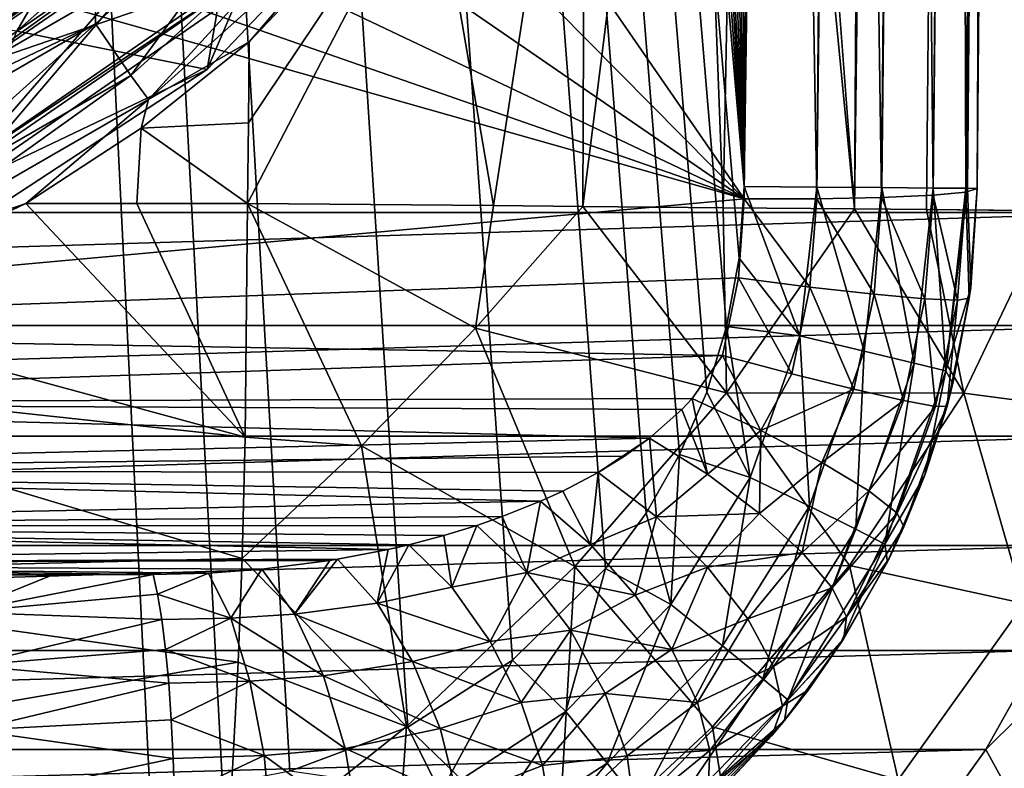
# Model space of a CAD drawing. Header units: metres. Extents: x -90 to 90, y -173 to 74.
# Tile 20 of 256: x 6.12 to 14.35, y -167.72 to -161.47. Entities that reach past the tile are written whole.
import ezdxf

# ---------------------------------------------------------------- set-up
doc = ezdxf.new("R2010")
doc.units = ezdxf.units.M
doc.layers.add('solid_509418', color=7, linetype='CONTINUOUS')
doc.layers.add('solid_509418_01', color=7, linetype='CONTINUOUS')

msp = doc.modelspace()

# ---------------------------------------------------------------- linework, layer by layer
at = {"layer": 'solid_509418'}
for points in [[(13.523117, -16.790075, -39.150002), (9.89099, -18.58441, -39.150002), (-15.525159, -163.074173, -39.150002)], [(9.89099, -18.58441, -39.150002), (6.028381, -19.804836, -39.150002), (-15.525159, -163.074173, -39.150002)], [(11.743713, -164.627701, -48.663506), (11.997206, -164.268219, -48.642517), (0, -164.668503, -49.028244)], [(11.656816, -164.721634, -48.680679), (11.743713, -164.627701, -48.663506), (0, -164.668503, -49.028244)], [(11.387298, -164.958878, -48.747303), (0, -164.668503, -49.028244), (0, -165.229111, -49.268787)], [(11.387298, -164.958878, -48.747303), (11.656816, -164.721634, -48.680679), (0, -164.668503, -49.028244)], [(11.178387, -165.11087, -48.808716), (11.387298, -164.958878, -48.747303), (0, -165.229111, -49.268787)], [(10.958302, -165.245743, -48.877171), (11.178387, -165.11087, -48.808716), (0, -165.229111, -49.268787)], [(10.476012, -165.487, -49.037781), (0, -165.229111, -49.268787), (0, -165.691055, -49.667206)], [(10.662809, -165.402008, -48.974922), (10.958302, -165.245743, -48.877171), (0, -165.229111, -49.268787)], [(10.476012, -165.487, -49.037781), (10.662809, -165.402008, -48.974922), (0, -165.229111, -49.268787)], [(10.157106, -165.61467, -49.14727), (10.476012, -165.487, -49.037781), (0, -165.691055, -49.667206)], [(9.943775, -165.688644, -49.220547), (10.157106, -165.61467, -49.14727), (0, -165.691055, -49.667206)], [(9.669681, -165.772446, -49.31419), (9.943775, -165.688644, -49.220547), (0, -165.691055, -49.667206)], [(9.203786, -165.88916, -49.468876), (0, -165.691055, -49.667206), (0, -166.009995, -50.183136)], [(9.377552, -165.849182, -49.412128), (9.669681, -165.772446, -49.31419), (0, -165.691055, -49.667206)], [(9.203786, -165.88916, -49.468876), (9.377552, -165.849182, -49.412128), (0, -165.691055, -49.667206)], [(8.781843, -165.970474, -49.600258), (9.203786, -165.88916, -49.468876), (0, -166.009995, -50.183136)], [(8.716918, -165.981003, -49.619259), (8.781843, -165.970474, -49.600258), (0, -166.009995, -50.183136)], [(8.147047, -166.053879, -49.769878), (8.716918, -165.981003, -49.619259), (0, -166.009995, -50.183136)], [(7.70207, -166.085983, -49.856724), (8.147047, -166.053879, -49.769878), (0, -166.009995, -50.183136)], [(7.239992, -166.09787, -49.909534), (7.70207, -166.085983, -49.856724), (0, -166.009995, -50.183136)], [(6.40132, -166.101227, -49.970261), (7.239992, -166.09787, -49.909534), (0, -166.009995, -50.183136)]]:
    msp.add_3dface(points, dxfattribs=at)
at = {"layer": 'solid_509418_01'}
for points in [[(12.208482, -151.31842, -57.399223), (14.07989, 5.885985, -56.930222), (13.100452, -163.044846, -56.739647)], [(14.07989, 5.885985, -56.930222), (15.262654, 5.874669, -55.998158), (13.100452, -163.044846, -56.739647)], [(15.262654, 5.874669, -55.998158), (13.702352, -163.051712, -56.240799), (13.100452, -163.044846, -56.739647)], [(15.262654, 5.874669, -55.998158), (15.310402, 5.874205, -55.954029), (13.702352, -163.051712, -56.240799)], [(15.310402, 5.874205, -55.954029), (14.743927, -163.060379, -55.154385), (13.702352, -163.051712, -56.240799)], [(-15.525159, -163.074173, -39.150002), (15.525159, -163.074173, -39.150002), (16.821955, -14.476129, -39.150002)], [(13.523117, -16.790075, -39.150002), (-15.525159, -163.074173, -39.150002), (16.821955, -14.476129, -39.150002)], [(12.179281, -162.857254, -41.903378), (11.77647, -18.469843, -41.859863), (13.4471, -17.579845, -41.903408)], [(14.052455, -17.585129, -42.013969), (12.179281, -162.857254, -41.903378), (13.4471, -17.579845, -41.903408)], [(12.784614, -162.862534, -42.013931), (12.179281, -162.857254, -41.903378), (14.052455, -17.585129, -42.013969)], [(12.784614, -162.862534, -42.013931), (14.052455, -17.585129, -42.013969), (14.59554, -17.589869, -42.303356)], [(13.327695, -162.867264, -42.303303), (12.784614, -162.862534, -42.013931), (14.59554, -17.589869, -42.303356)], [(13.327695, -162.867264, -42.303303), (14.59554, -17.589869, -42.303356), (15.024939, -17.593616, -42.74416)], [(13.757103, -162.871017, -42.744102), (13.327695, -162.867264, -42.303303), (15.024939, -17.593616, -42.74416)], [(13.757103, -162.871017, -42.744102), (15.024939, -17.593616, -42.74416), (15.299994, -17.596016, -43.294659)], [(14.032171, -162.873413, -43.294605), (13.757103, -162.871017, -42.744102), (15.299994, -17.596016, -43.294659)], [(14.044078, -162.87352, -43.33326), (14.032171, -162.873413, -43.294605), (15.299994, -17.596016, -43.294659)], [(14.044078, -162.87352, -43.33326), (15.299994, -17.596016, -43.294659), (15.394668, -17.596844, -43.902721)], [(14.044078, -162.87352, -43.33326), (15.394668, -17.596844, -43.902721), (14.126851, -162.874237, -43.902691)], [(14.126851, -162.874237, -46.709656), (14.126851, -162.874237, -43.902691), (15.394668, -17.596844, -43.902721)], [(14.330249, -139.567139, -47.925793), (14.126851, -162.874237, -46.709656), (15.394668, -17.596844, -43.902721)], [(12.179281, -162.857254, -41.903378), (10.126493, -19.225233, -41.81683), (11.77647, -18.469843, -41.859863)], [(12.179281, -162.857254, -41.903378), (8.512316, -19.837816, -41.7747), (10.126493, -19.225233, -41.81683)], [(12.179281, -162.857254, -41.903378), (6.888488, -20.332199, -41.732292), (8.512316, -19.837816, -41.7747)], [(12.179281, -162.857254, -41.903378), (5.205371, -20.734804, -41.688309), (6.888488, -20.332199, -41.732292)], [(12.179281, -162.857254, -41.903378), (3.49068, -21.031988, -41.643478), (5.205371, -20.734804, -41.688309)], [(12.179281, -162.857254, -41.903378), (1.756983, -21.218319, -41.598122), (3.49068, -21.031988, -41.643478)], [(12.179281, -162.857254, -41.903378), (0.000091, -21.295607, -41.552128), (1.756983, -21.218319, -41.598122)], [(7.212977, -167.910995, -41.774483), (0, -168.099869, -41.585648), (0.000091, -21.295607, -41.552128)], [(7.818712, -167.850739, -41.790329), (7.212977, -167.910995, -41.774483), (0.000091, -21.295607, -41.552128)], [(8.381098, -167.741013, -41.805031), (7.818712, -167.850739, -41.790329), (0.000091, -21.295607, -41.552128)], [(9.368503, -167.372314, -41.830803), (8.381098, -167.741013, -41.805031), (0.000091, -21.295607, -41.552128)], [(10.243855, -166.814285, -41.8536), (9.368503, -167.372314, -41.830803), (0.000091, -21.295607, -41.552128)], [(11.019073, -166.047302, -41.873722), (10.243855, -166.814285, -41.8536), (0.000091, -21.295607, -41.552128)], [(11.358843, -165.586319, -41.882515), (11.019073, -166.047302, -41.873722), (0.000091, -21.295607, -41.552128)], [(11.639354, -165.09729, -41.889748), (11.358843, -165.586319, -41.882515), (0.000091, -21.295607, -41.552128)], [(11.865829, -164.575912, -41.895561), (11.639354, -165.09729, -41.889748), (0.000091, -21.295607, -41.552128)], [(12.031402, -164.028702, -41.899773), (11.865829, -164.575912, -41.895561), (0.000091, -21.295607, -41.552128)], [(12.135519, -163.456146, -41.902367), (12.031402, -164.028702, -41.899773), (0.000091, -21.295607, -41.552128)], [(12.179281, -162.857254, -41.903378), (12.135519, -163.456146, -41.902367), (0.000091, -21.295607, -41.552128)], [(14.031952, -162.90509, -47.316734), (14.235354, -139.597977, -48.532864), (13.960202, -139.624252, -49.082485)], [(14.031952, -162.90509, -47.316734), (14.126851, -162.874237, -46.709656), (14.235354, -139.597977, -48.532864)], [(14.235354, -139.597977, -48.532864), (14.126851, -162.874237, -46.709656), (14.330249, -139.567139, -47.925793)], [(6.811141, -155.193405, -49.254097), (12.179281, -162.961426, -48.70623), (12.382679, -139.654312, -49.922371)], [(12.78445, -162.960938, -48.595608), (12.382679, -139.654312, -49.922371), (12.179281, -162.961426, -48.70623)], [(12.78445, -162.960938, -48.595608), (12.987863, -139.653824, -49.811741), (12.382679, -139.654312, -49.922371)], [(12.78445, -162.960938, -48.595608), (13.327414, -162.950592, -48.306538), (12.987863, -139.653824, -49.811741)], [(13.327414, -162.950592, -48.306538), (13.530829, -139.643478, -49.522663), (12.987863, -139.653824, -49.811741)], [(13.327414, -162.950592, -48.306538), (13.756792, -162.931366, -47.866364), (13.530829, -139.643478, -49.522663)], [(13.756792, -162.931366, -47.866364), (13.960202, -139.624252, -49.082485), (13.530829, -139.643478, -49.522663)], [(13.756792, -162.931366, -47.866364), (14.031952, -162.90509, -47.316734), (13.960202, -139.624252, -49.082485)], [(13.100452, -163.044846, -56.739647), (12.183588, -153.603363, -57.404179), (12.208482, -151.31842, -57.399223)], [(11.728909, -155.880249, -57.647995), (12.183588, -153.603363, -57.404179), (12.002225, -163.035797, -57.470123)], [(12.183588, -153.603363, -57.404179), (13.100452, -163.044846, -56.739647), (12.002225, -163.035797, -57.470123)], [(6.811141, -155.193405, -49.254097), (5.91185, -156.6306, -49.202358), (12.179281, -162.961426, -48.70623)], [(6.640392, -155.480377, -50.967602), (6.761053, -161.28949, -50.663158), (4.67909, -162.490494, -50.600216)], [(6.172379, -156.254654, -50.927025), (6.640392, -155.480377, -50.967602), (4.67909, -162.490494, -50.600216)], [(11.728909, -155.880249, -57.647995), (12.002225, -163.035797, -57.470123), (10.829207, -163.025558, -58.044853)], [(10.84988, -158.056458, -58.049767), (11.728909, -155.880249, -57.647995), (10.829207, -163.025558, -58.044853)], [(5.613384, -156.966202, -50.889732), (6.172379, -156.254654, -50.927025), (4.67909, -162.490494, -50.600216)], [(5.91185, -156.6306, -49.202358), (4.71619, -157.833191, -49.170685), (12.179281, -162.961426, -48.70623)], [(4.71619, -157.833191, -49.170685), (3.283226, -158.741638, -49.160648), (12.179281, -162.961426, -48.70623)], [(9.571835, -160.03894, -58.471092), (10.84988, -158.056458, -58.049767), (10.082959, -163.018295, -58.317665)], [(10.84988, -158.056458, -58.049767), (10.829207, -163.025558, -58.044853), (10.082959, -163.018295, -58.317665)], [(3.283226, -158.741638, -49.160648), (1.684717, -159.310318, -49.172764), (12.179281, -162.961426, -48.70623)], [(1.684717, -159.310318, -49.172764), (0.000001, -159.510971, -49.206421), (12.179281, -162.961426, -48.70623)], [(0.000001, -159.510971, -49.206421), (0, -164.064987, -48.967758), (12.179281, -162.961426, -48.70623)], [(5.035759, -161.407639, -64.475906), (7.112966, -159.812256, -64.559517), (6.100964, -161.561066, -64.467865)], [(7.112966, -159.812256, -64.559517), (8.040193, -159.848114, -64.557632), (6.100964, -161.561066, -64.467865)], [(6.100964, -161.561066, -64.467865), (8.040193, -159.848114, -64.557632), (7.691951, -161.88237, -63.728348)], [(8.040193, -159.848114, -64.557632), (9.603106, -159.870468, -63.833786), (7.691951, -161.88237, -63.728348)], [(8.546103, -159.893875, -54.741791), (7.053245, -161.930542, -55.135738), (6.759359, -161.500412, -54.657593)], [(8.546103, -159.893875, -54.741791), (6.759359, -161.500412, -54.657593), (6.761053, -161.28949, -50.663158)], [(8.546103, -159.893875, -54.741791), (8.917672, -160.25415, -55.223595), (7.053245, -161.930542, -55.135738)], [(9.603106, -159.870468, -63.833786), (7.964697, -161.240723, -55.972988), (7.691951, -161.88237, -63.728348)], [(9.571835, -160.03894, -58.471092), (8.029123, -163, -58.746063), (8.035851, -162.325394, -58.745384)], [(9.571835, -160.03894, -58.471092), (10.082959, -163.018295, -58.317665), (8.029123, -163, -58.746063)], [(9.571835, -160.03894, -58.471092), (8.035851, -162.325394, -58.745384), (8.04258, -161.650803, -58.744705)], [(9.104609, -160.419266, -55.214939), (9.571835, -160.03894, -58.471092), (8.04258, -161.650803, -58.744705)], [(7.053245, -161.930542, -55.135738), (8.917672, -160.25415, -55.223595), (7.201991, -162.130844, -55.12524)], [(8.917672, -160.25415, -55.223595), (9.104609, -160.419266, -55.214939), (7.201991, -162.130844, -55.12524)], [(9.104609, -160.419266, -55.214939), (8.04258, -161.650803, -58.744705), (7.201991, -162.130844, -55.12524)], [(4.880513, -161.325943, -51.462345), (5.239594, -161.983597, -51.427879), (7.468242, -160.443878, -51.508572)], [(5.228136, -162.031464, -52.226467), (7.46013, -160.49295, -52.307098), (5.239594, -161.983597, -51.427879)], [(7.957472, -161.092804, -53.026691), (7.46013, -160.49295, -52.307098), (5.228136, -162.031464, -52.226467)], [(7.46013, -160.49295, -52.307098), (7.468242, -160.443878, -51.508572), (5.239594, -161.983597, -51.427879)], [(5.228136, -162.162308, -54.723042), (7.46013, -160.623779, -54.803673), (5.576678, -162.78624, -53.939316)], [(5.229379, -162.224472, -55.921432), (7.46013, -160.623779, -54.803673), (5.228136, -162.162308, -54.723042)], [(5.229379, -162.224472, -55.921432), (7.460247, -160.686462, -56.002033), (7.46013, -160.623779, -54.803673)], [(7.46013, -160.623779, -54.803673), (7.957472, -161.145142, -54.025322), (5.576678, -162.78624, -53.939316)], [(5.588054, -162.882309, -55.886955), (7.460247, -160.686462, -56.002033), (5.229379, -162.224472, -55.921432)], [(5.588054, -162.882309, -55.886955), (7.964697, -161.240723, -55.972988), (7.460247, -160.686462, -56.002033)], [(5.576678, -162.733902, -52.940685), (7.957472, -161.092804, -53.026691), (5.228136, -162.031464, -52.226467)], [(7.957472, -161.145142, -54.025322), (7.957472, -161.092804, -53.026691), (5.576678, -162.733902, -52.940685)], [(5.576678, -162.78624, -53.939316), (7.957472, -161.145142, -54.025322), (5.576678, -162.733902, -52.940685)], [(7.691951, -161.88237, -63.728348), (7.964697, -161.240723, -55.972988), (5.588054, -162.882309, -55.886955)], [(6.759359, -161.500412, -54.657593), (4.67909, -162.490494, -50.600216), (6.761053, -161.28949, -50.663158)], [(6.759359, -161.500412, -54.657593), (4.880497, -163.183182, -55.070091), (4.677143, -162.700867, -54.594681)], [(6.759359, -161.500412, -54.657593), (4.677143, -162.700867, -54.594681), (4.67909, -162.490494, -50.600216)], [(6.759359, -161.500412, -54.657593), (7.053245, -161.930542, -55.135738), (4.880497, -163.183182, -55.070091)], [(6.100964, -161.561066, -64.467865), (7.691951, -161.88237, -63.728348), (5.368879, -163.401733, -63.64872)], [(7.139883, -162.370316, -58.83075), (8.04258, -161.650803, -58.744705), (8.035851, -162.325394, -58.745384)], [(7.201991, -162.130844, -55.12524), (8.04258, -161.650803, -58.744705), (7.139883, -162.370316, -58.83075)], [(7.691951, -161.88237, -63.728348), (5.588054, -162.882309, -55.886955), (5.368879, -163.401733, -63.64872)], [(4.880497, -163.183182, -55.070091), (7.053245, -161.930542, -55.135738), (4.984249, -163.410172, -55.058193)], [(7.053245, -161.930542, -55.135738), (7.201991, -162.130844, -55.12524), (4.984249, -163.410172, -55.058193)], [(7.201991, -162.130844, -55.12524), (6.176799, -163, -58.91119), (4.984249, -163.410172, -55.058193)], [(7.201991, -162.130844, -55.12524), (7.139883, -162.370316, -58.83075), (6.176799, -163, -58.91119)], [(7.139883, -162.370316, -58.83075), (8.035851, -162.325394, -58.745384), (8.029123, -163, -58.746063)], [(7.139883, -162.370316, -58.83075), (7.103441, -163, -58.834007), (6.176799, -163, -58.91119)], [(7.139883, -162.370316, -58.83075), (8.029123, -163, -58.746063), (7.103441, -163, -58.834007)], [(12.644341, -164.105804, -42.013065), (12.135519, -163.456146, -41.902367), (12.179281, -162.857254, -41.903378)], [(12.644341, -164.105804, -42.013065), (12.179281, -162.857254, -41.903378), (12.784614, -162.862534, -42.013931)], [(12.644341, -164.105804, -42.013065), (12.784614, -162.862534, -42.013931), (13.180313, -164.232025, -42.310833)], [(13.180313, -164.232025, -42.310833), (12.784614, -162.862534, -42.013931), (13.327695, -162.867264, -42.303303)], [(13.180313, -164.232025, -42.310833), (13.327695, -162.867264, -42.303303), (13.600147, -164.332184, -42.764236)], [(13.600147, -164.332184, -42.764236), (13.327695, -162.867264, -42.303303), (13.757103, -162.871017, -42.744102)], [(13.600147, -164.332184, -42.764236), (13.757103, -162.871017, -42.744102), (13.862711, -164.396469, -43.328857)], [(13.862711, -164.396469, -43.328857), (13.757103, -162.871017, -42.744102), (14.032171, -162.873413, -43.294605)], [(13.862711, -164.396469, -43.328857), (14.032171, -162.873413, -43.294605), (14.044078, -162.87352, -43.33326)], [(13.862711, -164.396469, -43.328857), (14.044078, -162.87352, -43.33326), (14.071341, -163.700531, -43.90168)], [(14.031952, -162.90509, -47.316734), (14.059273, -163.791489, -46.676403), (14.126851, -162.874237, -46.709656)], [(14.044078, -162.87352, -43.33326), (14.126851, -162.874237, -43.902691), (14.071341, -163.700531, -43.90168)], [(14.059273, -163.791489, -46.676403), (14.126851, -162.874237, -43.902691), (14.126851, -162.874237, -46.709656)], [(14.059273, -163.791489, -46.676403), (14.071341, -163.700531, -43.90168), (14.126851, -162.874237, -43.902691)], [(0, -164.064987, -48.967758), (12.130598, -163.620331, -48.672974), (12.179281, -162.961426, -48.70623)], [(12.72757, -163.697861, -48.559265), (12.179281, -162.961426, -48.70623), (12.130598, -163.620331, -48.672974)], [(12.72757, -163.697861, -48.559265), (12.78445, -162.960938, -48.595608), (12.179281, -162.961426, -48.70623)], [(12.72757, -163.697861, -48.559265), (13.263604, -163.758331, -48.268883), (12.78445, -162.960938, -48.595608)], [(13.263604, -163.758331, -48.268883), (13.327414, -162.950592, -48.306538), (12.78445, -162.960938, -48.595608)], [(13.263604, -163.758331, -48.268883), (13.688416, -163.796051, -47.829075), (13.327414, -162.950592, -48.306538)], [(13.688416, -163.796051, -47.829075), (13.756792, -162.931366, -47.866364), (13.327414, -162.950592, -48.306538)], [(13.688416, -163.796051, -47.829075), (13.962144, -163.807449, -47.281109), (13.756792, -162.931366, -47.866364)], [(13.962144, -163.807449, -47.281109), (14.031952, -162.90509, -47.316734), (13.756792, -162.931366, -47.866364)], [(13.962144, -163.807449, -47.281109), (14.059273, -163.791489, -46.676403), (14.031952, -162.90509, -47.316734)], [(4.229525, -163.923615, -58.995277), (6.176799, -163, -58.91119), (8.008042, -164.952133, -58.554821)], [(4.984249, -163.410172, -55.058193), (6.176799, -163, -58.91119), (4.229525, -163.923615, -58.995277)], [(8.008042, -164.952133, -58.554821), (6.176799, -163, -58.91119), (7.103441, -163, -58.834007)], [(8.008042, -164.952133, -58.554821), (7.103441, -163, -58.834007), (8.029123, -163, -58.746063)], [(8.980292, -165.023361, -58.392635), (8.008042, -164.952133, -58.554821), (8.029123, -163, -58.746063)], [(9.934467, -164.042191, -58.307163), (8.029123, -163, -58.746063), (10.082959, -163.018295, -58.317665)], [(8.980292, -165.023361, -58.392635), (8.029123, -163, -58.746063), (9.934467, -164.042191, -58.307163)], [(9.934467, -164.042191, -58.307163), (10.082959, -163.018295, -58.317665), (10.829207, -163.025558, -58.044853)], [(9.934467, -164.042191, -58.307163), (10.829207, -163.025558, -58.044853), (12.029696, -164.581726, -57.308662)], [(12.029696, -164.581726, -57.308662), (10.829207, -163.025558, -58.044853), (12.002225, -163.035797, -57.470123)], [(12.029696, -164.581726, -57.308662), (12.002225, -163.035797, -57.470123), (13.100452, -163.044846, -56.739647)], [(12.029696, -164.581726, -57.308662), (13.100452, -163.044846, -56.739647), (14.015168, -164.582748, -55.770737)], [(14.015168, -164.582748, -55.770737), (13.100452, -163.044846, -56.739647), (13.702352, -163.051712, -56.240799)], [(14.015168, -164.582748, -55.770737), (13.702352, -163.051712, -56.240799), (14.743927, -163.060379, -55.154385)], [(14.015168, -164.582748, -55.770737), (14.743927, -163.060379, -55.154385), (15.320886, -164.756622, -54.097553)], [(-15.525159, -163.074173, -39.150002), (-15.464201, -164.019608, -39.150002), (15.525159, -163.074173, -39.150002)], [(-15.464201, -164.019608, -39.150002), (15.464189, -164.019669, -39.150002), (15.525159, -163.074173, -39.150002)], [(12.644341, -164.105804, -42.013065), (12.031402, -164.028702, -41.899773), (12.135519, -163.456146, -41.902367)], [(0, -164.064987, -48.967758), (11.997206, -164.268219, -48.642517), (12.130598, -163.620331, -48.672974)], [(12.57613, -164.422028, -48.526001), (12.130598, -163.620331, -48.672974), (11.997206, -164.268219, -48.642517)], [(12.57613, -164.422028, -48.526001), (12.72757, -163.697861, -48.559265), (12.130598, -163.620331, -48.672974)], [(12.57613, -164.422028, -48.526001), (13.096273, -164.551788, -48.234417), (12.72757, -163.697861, -48.559265)], [(13.096273, -164.551788, -48.234417), (13.263604, -163.758331, -48.268883), (12.72757, -163.697861, -48.559265)], [(13.862711, -164.396469, -43.328857), (14.071341, -163.700531, -43.90168), (13.923012, -164.502457, -43.899086)], [(14.059273, -163.791489, -46.676403), (13.923012, -164.502457, -43.899086), (14.071341, -163.700531, -43.90168)], [(13.096273, -164.551788, -48.234417), (13.509204, -164.645386, -47.794926), (13.263604, -163.758331, -48.268883)], [(13.509204, -164.645386, -47.794926), (13.688416, -163.796051, -47.829075), (13.263604, -163.758331, -48.268883)], [(13.509204, -164.645386, -47.794926), (13.776457, -164.694107, -47.248478), (13.688416, -163.796051, -47.829075)], [(13.776457, -164.694107, -47.248478), (13.962144, -163.807449, -47.281109), (13.688416, -163.796051, -47.829075)], [(13.776457, -164.694107, -47.248478), (13.873559, -164.69278, -46.645973), (13.962144, -163.807449, -47.281109)], [(14.059273, -163.791489, -46.676403), (13.873559, -164.69278, -46.645973), (13.923012, -164.502457, -43.899086)], [(13.962144, -163.807449, -47.281109), (13.873559, -164.69278, -46.645973), (14.059273, -163.791489, -46.676403)], [(4.229525, -163.923615, -58.995277), (8.008042, -164.952133, -58.554821), (2.691727, -164.378891, -59.009109)], [(-15.464201, -164.019608, -39.150002), (-15.300118, -164.944321, -39.150002), (15.464189, -164.019669, -39.150002)], [(-15.300118, -164.944321, -39.150002), (15.3001, -164.944397, -39.150002), (15.464189, -164.019669, -39.150002)], [(8.980292, -165.023361, -58.392635), (9.934467, -164.042191, -58.307163), (10.763241, -166.032028, -57.562168)], [(9.934467, -164.042191, -58.307163), (12.029696, -164.581726, -57.308662), (10.763241, -166.032028, -57.562168)], [(12.229255, -165.287201, -42.002464), (11.865829, -164.575912, -41.895561), (12.031402, -164.028702, -41.899773)], [(12.229255, -165.287201, -42.002464), (12.031402, -164.028702, -41.899773), (12.644341, -164.105804, -42.013065)], [(0, -164.668503, -49.028244), (11.997206, -164.268219, -48.642517), (0, -164.064987, -48.967758)], [(12.229255, -165.287201, -42.002464), (12.644341, -164.105804, -42.013065), (12.724691, -165.528793, -42.299198)], [(12.644341, -164.105804, -42.013065), (13.180313, -164.232025, -42.310833), (12.724691, -165.528793, -42.299198)], [(12.317945, -164.895035, -48.578762), (11.997206, -164.268219, -48.642517), (11.743713, -164.627701, -48.663506)], [(12.317945, -164.895035, -48.578762), (12.57613, -164.422028, -48.526001), (11.997206, -164.268219, -48.642517)], [(12.724691, -165.528793, -42.299198), (13.180313, -164.232025, -42.310833), (13.112343, -165.720535, -42.751781)], [(13.180313, -164.232025, -42.310833), (13.600147, -164.332184, -42.764236), (13.112343, -165.720535, -42.751781)], [(7.984862, -165.965012, -58.298569), (2.669299, -166.091492, -58.615314), (2.691727, -164.378891, -59.009109)], [(8.008042, -164.952133, -58.554821), (7.984862, -165.965012, -58.298569), (2.691727, -164.378891, -59.009109)], [(13.112343, -165.720535, -42.751781), (13.600147, -164.332184, -42.764236), (13.35423, -165.843658, -43.315876)], [(13.600147, -164.332184, -42.764236), (13.862711, -164.396469, -43.328857), (13.35423, -165.843658, -43.315876)], [(12.317945, -164.895035, -48.578762), (13.096273, -164.551788, -48.234417), (12.57613, -164.422028, -48.526001)], [(13.35423, -165.843658, -43.315876), (13.862711, -164.396469, -43.328857), (13.688721, -165.268524, -43.894875)], [(13.862711, -164.396469, -43.328857), (13.923012, -164.502457, -43.899086), (13.688721, -165.268524, -43.894875)], [(13.873559, -164.69278, -46.645973), (13.688721, -165.268524, -43.894875), (13.923012, -164.502457, -43.899086)], [(10.763241, -166.032028, -57.562168), (12.029696, -164.581726, -57.308662), (13.059749, -166.02359, -56.175274)], [(12.229255, -165.287201, -42.002464), (11.639354, -165.09729, -41.889748), (11.865829, -164.575912, -41.895561)], [(11.872583, -165.259964, -48.740532), (11.743713, -164.627701, -48.663506), (11.656816, -164.721634, -48.680679)], [(12.317945, -164.895035, -48.578762), (11.743713, -164.627701, -48.663506), (11.872583, -165.259964, -48.740532)], [(12.029696, -164.581726, -57.308662), (14.015168, -164.582748, -55.770737), (13.059749, -166.02359, -56.175274)], [(12.827082, -165.161621, -48.300705), (13.096273, -164.551788, -48.234417), (12.317945, -164.895035, -48.578762)], [(12.827082, -165.161621, -48.300705), (13.509204, -164.645386, -47.794926), (13.096273, -164.551788, -48.234417)], [(13.059749, -166.02359, -56.175274), (14.015168, -164.582748, -55.770737), (14.517313, -166.340866, -54.515919)], [(14.015168, -164.582748, -55.770737), (15.320886, -164.756622, -54.097553), (14.517313, -166.340866, -54.515919)], [(13.219976, -165.400177, -47.857616), (13.509204, -164.645386, -47.794926), (12.827082, -165.161621, -48.300705)], [(13.219976, -165.400177, -47.857616), (13.776457, -164.694107, -47.248478), (13.509204, -164.645386, -47.794926)], [(13.456595, -165.58638, -47.294651), (13.776457, -164.694107, -47.248478), (13.219976, -165.400177, -47.857616)], [(13.456595, -165.58638, -47.294651), (13.513188, -165.700348, -46.682037), (13.873559, -164.69278, -46.645973)], [(13.456595, -165.58638, -47.294651), (13.873559, -164.69278, -46.645973), (13.776457, -164.694107, -47.248478)], [(13.873559, -164.69278, -46.645973), (13.513188, -165.700348, -46.682037), (13.688721, -165.268524, -43.894875)], [(11.872583, -165.259964, -48.740532), (11.656816, -164.721634, -48.680679), (11.387298, -164.958878, -48.747303)], [(-15.300118, -164.944321, -39.150002), (-15.030832, -165.854874, -39.150002), (15.3001, -164.944397, -39.150002)], [(-15.030832, -165.854874, -39.150002), (15.030817, -165.854919, -39.150002), (15.3001, -164.944397, -39.150002)], [(8.980292, -165.023361, -58.392635), (7.984862, -165.965012, -58.298569), (8.008042, -164.952133, -58.554821)], [(10.958302, -165.245743, -48.877171), (11.387298, -164.958878, -48.747303), (11.178387, -165.11087, -48.808716)], [(11.445194, -165.615646, -48.938564), (11.387298, -164.958878, -48.747303), (10.958302, -165.245743, -48.877171)], [(11.872583, -165.259964, -48.740532), (11.387298, -164.958878, -48.747303), (11.445194, -165.615646, -48.938564)], [(12.317945, -164.895035, -48.578762), (11.872583, -165.259964, -48.740532), (12.307439, -165.588501, -48.581978)], [(12.827082, -165.161621, -48.300705), (12.317945, -164.895035, -48.578762), (12.307439, -165.588501, -48.581978)], [(8.980292, -165.023361, -58.392635), (9.355815, -167.367966, -57.485073), (7.984862, -165.965012, -58.298569)], [(8.980292, -165.023361, -58.392635), (10.763241, -166.032028, -57.562168), (9.355815, -167.367966, -57.485073)], [(11.567051, -166.349335, -41.985367), (11.358843, -165.586319, -41.882515), (11.639354, -165.09729, -41.889748)], [(11.567051, -166.349335, -41.985367), (11.639354, -165.09729, -41.889748), (12.229255, -165.287201, -42.002464)], [(12.827082, -165.161621, -48.300705), (12.307439, -165.588501, -48.581978), (12.663765, -165.91362, -48.282814)], [(13.219976, -165.400177, -47.857616), (12.827082, -165.161621, -48.300705), (12.663765, -165.91362, -48.282814)], [(10.894066, -165.846817, -49.173111), (10.958302, -165.245743, -48.877171), (10.662809, -165.402008, -48.974922)], [(11.445194, -165.615646, -48.938564), (10.958302, -165.245743, -48.877171), (10.894066, -165.846817, -49.173111)], [(12.307439, -165.588501, -48.581978), (11.872583, -165.259964, -48.740532), (11.445194, -165.615646, -48.938564)], [(11.567051, -166.349335, -41.985367), (12.229255, -165.287201, -42.002464), (11.997831, -166.694626, -42.28043)], [(12.229255, -165.287201, -42.002464), (12.724691, -165.528793, -42.299198), (11.997831, -166.694626, -42.28043)], [(13.35423, -165.843658, -43.315876), (13.688721, -165.268524, -43.894875), (13.375702, -165.991211, -43.889065)], [(13.388906, -165.964691, -46.712894), (13.375702, -165.991211, -43.889065), (13.688721, -165.268524, -43.894875)], [(13.513188, -165.700348, -46.682037), (13.388906, -165.964691, -46.712894), (13.688721, -165.268524, -43.894875)], [(10.894066, -165.846817, -49.173111), (10.662809, -165.402008, -48.974922), (10.476012, -165.487, -49.037781)], [(13.219976, -165.400177, -47.857616), (12.663765, -165.91362, -48.282814), (12.912863, -166.209137, -47.867142)], [(13.456595, -165.58638, -47.294651), (13.219976, -165.400177, -47.857616), (12.912863, -166.209137, -47.867142)], [(10.361397, -166.080978, -49.435219), (10.476012, -165.487, -49.037781), (10.157106, -165.61467, -49.14727)], [(10.894066, -165.846817, -49.173111), (10.476012, -165.487, -49.037781), (10.361397, -166.080978, -49.435219)], [(11.997831, -166.694626, -42.28043), (12.724691, -165.528793, -42.299198), (12.334151, -166.968704, -42.731686)], [(12.724691, -165.528793, -42.299198), (13.112343, -165.720535, -42.751781), (12.334151, -166.968704, -42.731686)], [(10.361397, -166.080978, -49.435219), (10.157106, -165.61467, -49.14727), (9.943775, -165.688644, -49.220547)], [(11.445194, -165.615646, -48.938564), (10.894066, -165.846817, -49.173111), (11.268243, -166.271072, -49.167843)], [(11.567051, -166.349335, -41.985367), (11.019073, -166.047302, -41.873722), (11.358843, -165.586319, -41.882515)], [(11.872538, -166.03804, -48.829647), (11.445194, -165.615646, -48.938564), (11.268243, -166.271072, -49.167843)], [(12.307439, -165.588501, -48.581978), (11.445194, -165.615646, -48.938564), (11.872538, -166.03804, -48.829647)], [(12.663765, -165.91362, -48.282814), (12.307439, -165.588501, -48.581978), (11.872538, -166.03804, -48.829647)], [(13.456595, -165.58638, -47.294651), (12.912863, -166.209137, -47.867142), (13.034669, -166.451279, -47.368439)], [(13.456595, -165.58638, -47.294651), (13.034669, -166.451279, -47.368439), (13.513188, -165.700348, -46.682037)], [(9.735957, -166.20459, -49.684807), (9.943775, -165.688644, -49.220547), (9.669681, -165.772446, -49.31419)], [(10.361397, -166.080978, -49.435219), (9.943775, -165.688644, -49.220547), (9.735957, -166.20459, -49.684807)], [(13.034669, -166.451279, -47.368439), (13.388906, -165.964691, -46.712894), (13.513188, -165.700348, -46.682037)], [(9.735957, -166.20459, -49.684807), (9.669681, -165.772446, -49.31419), (9.377552, -165.849182, -49.412128)], [(12.334151, -166.968704, -42.731686), (13.112343, -165.720535, -42.751781), (12.543061, -167.14473, -43.29493)], [(13.112343, -165.720535, -42.751781), (13.35423, -165.843658, -43.315876), (12.543061, -167.14473, -43.29493)], [(-15.030832, -165.854874, -39.150002), (-14.662579, -166.731598, -39.150002), (15.030817, -165.854919, -39.150002)], [(-14.662579, -166.731598, -39.150002), (14.662567, -166.731613, -39.150002), (15.030817, -165.854919, -39.150002)], [(9.111506, -166.337601, -49.956825), (9.377552, -165.849182, -49.412128), (9.203786, -165.88916, -49.468876)], [(9.735957, -166.20459, -49.684807), (9.377552, -165.849182, -49.412128), (9.111506, -166.337601, -49.956825)], [(11.268243, -166.271072, -49.167843), (10.894066, -165.846817, -49.173111), (10.361397, -166.080978, -49.435219)], [(12.543061, -167.14473, -43.29493), (13.35423, -165.843658, -43.315876), (12.984113, -166.675476, -43.881832)], [(13.35423, -165.843658, -43.315876), (13.375702, -165.991211, -43.889065), (12.984113, -166.675476, -43.881832)], [(9.111506, -166.337601, -49.956825), (9.203786, -165.88916, -49.468876), (8.781843, -165.970474, -49.600258)], [(12.663765, -165.91362, -48.282814), (11.872538, -166.03804, -48.829647), (12.209571, -166.468643, -48.557819)], [(12.912863, -166.209137, -47.867142), (12.663765, -165.91362, -48.282814), (12.209571, -166.468643, -48.557819)], [(6.40132, -166.101227, -49.970261), (0, -166.009995, -50.183136), (5.564627, -166.104263, -50.032284)], [(7.984862, -165.965012, -58.298569), (7.951008, -166.829849, -57.987617), (2.669299, -166.091492, -58.615314)], [(9.355815, -167.367966, -57.485073), (7.951008, -166.829849, -57.987617), (7.984862, -165.965012, -58.298569)], [(8.422401, -166.428619, -50.213905), (8.716918, -165.981003, -49.619259), (8.147047, -166.053879, -49.769878)], [(8.422401, -166.428619, -50.213905), (8.781843, -165.970474, -49.600258), (8.716918, -165.981003, -49.619259)], [(9.111506, -166.337601, -49.956825), (8.781843, -165.970474, -49.600258), (8.422401, -166.428619, -50.213905)], [(10.763241, -166.032028, -57.562168), (13.059749, -166.02359, -56.175274), (11.9141, -167.36911, -56.347198)], [(11.9141, -167.36911, -56.347198), (13.059749, -166.02359, -56.175274), (13.46422, -167.813828, -54.743801)], [(13.012576, -166.631226, -46.840687), (12.984113, -166.675476, -43.881832), (13.375702, -165.991211, -43.889065)], [(13.388906, -165.964691, -46.712894), (13.012576, -166.631226, -46.840687), (13.375702, -165.991211, -43.889065)], [(13.034669, -166.451279, -47.368439), (13.012576, -166.631226, -46.840687), (13.388906, -165.964691, -46.712894)], [(13.059749, -166.02359, -56.175274), (14.517313, -166.340866, -54.515919), (13.46422, -167.813828, -54.743801)], [(7.951008, -166.829849, -57.987617), (2.64564, -167.739746, -57.910965), (2.669299, -166.091492, -58.615314)], [(6.40132, -166.101227, -49.970261), (5.564627, -166.104263, -50.032284), (5.628781, -166.414017, -50.532932)], [(6.40132, -166.101227, -49.970261), (5.628781, -166.414017, -50.532932), (7.239992, -166.09787, -49.909534)], [(7.277102, -166.263748, -50.1926), (7.239992, -166.09787, -49.909534), (5.628781, -166.414017, -50.532932)], [(7.277102, -166.263748, -50.1926), (7.70207, -166.085983, -49.856724), (7.239992, -166.09787, -49.909534)], [(7.888791, -166.462357, -50.356239), (7.70207, -166.085983, -49.856724), (7.277102, -166.263748, -50.1926)], [(7.888791, -166.462357, -50.356239), (8.147047, -166.053879, -49.769878), (7.70207, -166.085983, -49.856724)], [(7.888791, -166.462357, -50.356239), (8.422401, -166.428619, -50.213905), (8.147047, -166.053879, -49.769878)], [(9.355815, -167.367966, -57.485073), (10.763241, -166.032028, -57.562168), (10.614336, -168.576904, -56.28109)], [(10.361397, -166.080978, -49.435219), (9.735957, -166.20459, -49.684807), (10.055942, -166.656448, -49.830177)], [(10.728221, -166.564087, -49.494953), (10.361397, -166.080978, -49.435219), (10.055942, -166.656448, -49.830177)], [(10.689731, -167.241898, -41.962597), (10.243855, -166.814285, -41.8536), (11.019073, -166.047302, -41.873722)], [(11.268243, -166.271072, -49.167843), (10.361397, -166.080978, -49.435219), (10.728221, -166.564087, -49.494953)], [(10.763241, -166.032028, -57.562168), (11.9141, -167.36911, -56.347198), (10.614336, -168.576904, -56.28109)], [(10.689731, -167.241898, -41.962597), (11.019073, -166.047302, -41.873722), (11.567051, -166.349335, -41.985367)], [(11.872538, -166.03804, -48.829647), (11.268243, -166.271072, -49.167843), (11.574393, -166.723373, -49.020489)], [(12.209571, -166.468643, -48.557819), (11.872538, -166.03804, -48.829647), (11.574393, -166.723373, -49.020489)], [(7.277102, -166.263748, -50.1926), (5.628781, -166.414017, -50.532932), (7.311733, -166.474319, -50.44455)], [(7.888791, -166.462357, -50.356239), (7.277102, -166.263748, -50.1926), (7.311733, -166.474319, -50.44455)], [(10.055942, -166.656448, -49.830177), (9.735957, -166.20459, -49.684807), (9.111506, -166.337601, -49.956825)], [(11.574393, -166.723373, -49.020489), (11.268243, -166.271072, -49.167843), (10.728221, -166.564087, -49.494953)], [(12.912863, -166.209137, -47.867142), (12.209571, -166.468643, -48.557819), (12.424874, -166.86731, -48.148418)], [(13.034669, -166.451279, -47.368439), (12.912863, -166.209137, -47.867142), (12.424874, -166.86731, -48.148418)], [(9.407126, -166.824036, -50.175362), (9.111506, -166.337601, -49.956825), (8.422401, -166.428619, -50.213905)], [(10.055942, -166.656448, -49.830177), (9.111506, -166.337601, -49.956825), (9.407126, -166.824036, -50.175362)], [(10.689731, -167.241898, -41.962597), (11.567051, -166.349335, -41.985367), (11.034866, -167.674316, -42.25544)], [(11.567051, -166.349335, -41.985367), (11.997831, -166.694626, -42.28043), (11.034866, -167.674316, -42.25544)], [(13.46422, -167.813828, -54.743801), (14.517313, -166.340866, -54.515919), (14.683234, -167.979782, -52.86602)], [(7.311733, -166.474319, -50.44455), (5.628781, -166.414017, -50.532932), (5.68663, -166.858215, -50.920925)], [(7.888791, -166.462357, -50.356239), (8.663513, -166.945114, -50.511425), (8.422401, -166.428619, -50.213905)], [(9.407126, -166.824036, -50.175362), (8.422401, -166.428619, -50.213905), (8.663513, -166.945114, -50.511425)], [(7.311733, -166.474319, -50.44455), (5.68663, -166.858215, -50.920925), (7.342941, -166.723846, -50.658524)], [(7.888791, -166.462357, -50.356239), (7.311733, -166.474319, -50.44455), (7.342941, -166.723846, -50.658524)], [(8.0491, -166.988831, -50.706974), (7.888791, -166.462357, -50.356239), (7.342941, -166.723846, -50.658524)], [(8.0491, -166.988831, -50.706974), (8.663513, -166.945114, -50.511425), (7.888791, -166.462357, -50.356239)], [(12.209571, -166.468643, -48.557819), (11.574393, -166.723373, -49.020489), (11.788023, -167.167557, -48.742836)], [(12.424874, -166.86731, -48.148418), (12.209571, -166.468643, -48.557819), (11.788023, -167.167557, -48.742836)], [(13.034669, -166.451279, -47.368439), (12.424874, -166.86731, -48.148418), (12.498376, -167.196884, -47.639614)], [(13.034669, -166.451279, -47.368439), (12.498376, -167.196884, -47.639614), (13.012576, -166.631226, -46.840687)], [(15.284073, -166.484314, -39.223415), (14.662567, -166.731613, -39.150002), (14.198519, -167.559647, -39.150002)], [(14.451111, -168.020447, -39.223415), (15.284073, -166.484314, -39.223415), (14.198519, -167.559647, -39.150002)], [(10.728221, -166.564087, -49.494953), (10.055942, -166.656448, -49.830177), (10.315721, -167.166519, -49.834736)], [(11.016978, -167.090897, -49.391884), (10.728221, -166.564087, -49.494953), (10.315721, -167.166519, -49.834736)], [(11.574393, -166.723373, -49.020489), (10.728221, -166.564087, -49.494953), (11.016978, -167.090897, -49.391884)], [(10.315721, -167.166519, -49.834736), (10.055942, -166.656448, -49.830177), (9.407126, -166.824036, -50.175362)], [(12.498376, -167.196884, -47.639614), (12.715993, -167.060425, -46.955826), (13.012576, -166.631226, -46.840687)], [(12.715993, -167.060425, -46.955826), (12.514612, -167.317551, -43.873039), (12.984113, -166.675476, -43.881832)], [(12.543061, -167.14473, -43.29493), (12.984113, -166.675476, -43.881832), (12.514612, -167.317551, -43.873039)], [(13.012576, -166.631226, -46.840687), (12.715993, -167.060425, -46.955826), (12.984113, -166.675476, -43.881832)], [(-14.662579, -166.731598, -39.150002), (-14.198531, -167.559631, -39.150002), (14.662567, -166.731613, -39.150002)], [(-14.198531, -167.559631, -39.150002), (14.198519, -167.559647, -39.150002), (14.662567, -166.731613, -39.150002)], [(7.342941, -166.723846, -50.658524), (5.68663, -166.858215, -50.920925), (7.369874, -167.005508, -50.828682)], [(8.0491, -166.988831, -50.706974), (7.342941, -166.723846, -50.658524), (7.369874, -167.005508, -50.828682)], [(11.788023, -167.167557, -48.742836), (11.574393, -166.723373, -49.020489), (11.016978, -167.090897, -49.391884)], [(11.034866, -167.674316, -42.25544), (11.997831, -166.694626, -42.28043), (11.303192, -168.017578, -42.704929)], [(11.997831, -166.694626, -42.28043), (12.334151, -166.968704, -42.731686), (11.303192, -168.017578, -42.704929)], [(7.951008, -166.829849, -57.987617), (7.858308, -168.560135, -57.066456), (2.64564, -167.739746, -57.910965)], [(9.355815, -167.367966, -57.485073), (7.858308, -168.560135, -57.066456), (7.951008, -166.829849, -57.987617)], [(9.638983, -167.38472, -50.235851), (9.407126, -166.824036, -50.175362), (8.663513, -166.945114, -50.511425)], [(9.639781, -167.921829, -41.935261), (9.368503, -167.372314, -41.830803), (10.243855, -166.814285, -41.8536)], [(10.315721, -167.166519, -49.834736), (9.407126, -166.824036, -50.175362), (9.638983, -167.38472, -50.235851)], [(9.639781, -167.921829, -41.935261), (10.243855, -166.814285, -41.8536), (10.689731, -167.241898, -41.962597)], [(7.369874, -167.005508, -50.828682), (5.68663, -166.858215, -50.920925), (5.728792, -167.397812, -51.162319)], [(12.424874, -166.86731, -48.148418), (11.788023, -167.167557, -48.742836), (11.89204, -167.568054, -48.357098)], [(12.498376, -167.196884, -47.639614), (12.424874, -166.86731, -48.148418), (11.89204, -167.568054, -48.357098)], [(7.369874, -167.005508, -50.828682), (5.728792, -167.397812, -51.162319), (7.3918, -167.311661, -50.950394)], [(8.0491, -166.988831, -50.706974), (7.369874, -167.005508, -50.828682), (7.3918, -167.311661, -50.950394)], [(8.16673, -167.609314, -50.871468), (8.0491, -166.988831, -50.706974), (7.3918, -167.311661, -50.950394)], [(8.0491, -166.988831, -50.706974), (8.845463, -167.549957, -50.631695), (8.663513, -166.945114, -50.511425)], [(8.16673, -167.609314, -50.871468), (8.845463, -167.549957, -50.631695), (8.0491, -166.988831, -50.706974)], [(9.638983, -167.38472, -50.235851), (8.663513, -166.945114, -50.511425), (8.845463, -167.549957, -50.631695)], [(11.303192, -168.017578, -42.704929), (12.334151, -166.968704, -42.731686), (11.468419, -168.238052, -43.26704)], [(12.334151, -166.968704, -42.731686), (12.543061, -167.14473, -43.29493), (11.468419, -168.238052, -43.26704)], [(11.016978, -167.090897, -49.391884), (10.315721, -167.166519, -49.834736), (10.49401, -167.693054, -49.698105)], [(11.200848, -167.612473, -49.135586), (11.016978, -167.090897, -49.391884), (10.49401, -167.693054, -49.698105)], [(11.788023, -167.167557, -48.742836), (11.016978, -167.090897, -49.391884), (11.200848, -167.612473, -49.135586)], [(12.715993, -167.060425, -46.955826), (12.412069, -167.439636, -47.087955), (12.514612, -167.317551, -43.873039)], [(12.498376, -167.196884, -47.639614), (12.412069, -167.439636, -47.087955), (12.715993, -167.060425, -46.955826)], [(10.49401, -167.693054, -49.698105), (10.315721, -167.166519, -49.834736), (9.638983, -167.38472, -50.235851)], [(11.89204, -167.568054, -48.357098), (11.788023, -167.167557, -48.742836), (11.200848, -167.612473, -49.135586)], [(11.468419, -168.238052, -43.26704), (12.543061, -167.14473, -43.29493), (12.514612, -167.317551, -43.873039)], [(9.639781, -167.921829, -41.935261), (10.689731, -167.241898, -41.962597), (9.88244, -168.420609, -42.22543)], [(10.689731, -167.241898, -41.962597), (11.034866, -167.674316, -42.25544), (9.88244, -168.420609, -42.22543)], [(12.498376, -167.196884, -47.639614), (11.878124, -167.892868, -47.894138), (12.412069, -167.439636, -47.087955)], [(12.498376, -167.196884, -47.639614), (11.89204, -167.568054, -48.357098), (11.878124, -167.892868, -47.894138)], [(7.3918, -167.311661, -50.950394), (5.728792, -167.397812, -51.162319), (7.408121, -167.633926, -51.02034)], [(8.16673, -167.609314, -50.871468), (7.3918, -167.311661, -50.950394), (7.408121, -167.633926, -51.02034)], [(11.740029, -168.122513, -47.39576), (11.43016, -168.382141, -43.852913), (12.514612, -167.317551, -43.873039)], [(11.468419, -168.238052, -43.26704), (12.514612, -167.317551, -43.873039), (11.43016, -168.382141, -43.852913)], [(11.997322, -167.882507, -47.274529), (11.740029, -168.122513, -47.39576), (12.514612, -167.317551, -43.873039)], [(12.412069, -167.439636, -47.087955), (11.997322, -167.882507, -47.274529), (12.514612, -167.317551, -43.873039)], [(7.408121, -167.633926, -51.02034), (5.728792, -167.397812, -51.162319), (5.751566, -167.985413, -51.235912)], [(9.355815, -167.367966, -57.485073), (9.201434, -169.608871, -55.979031), (7.858308, -168.560135, -57.066456)], [(9.639781, -167.921829, -41.935261), (8.381098, -167.741013, -41.805031), (9.368503, -167.372314, -41.830803)], [(9.785526, -167.967514, -50.132675), (9.638983, -167.38472, -50.235851), (8.845463, -167.549957, -50.631695)], [(9.355815, -167.367966, -57.485073), (10.614336, -168.576904, -56.28109), (9.201434, -169.608871, -55.979031)], [(10.49401, -167.693054, -49.698105), (9.638983, -167.38472, -50.235851), (9.785526, -167.967514, -50.132675)], [(10.614336, -168.576904, -56.28109), (11.9141, -167.36911, -56.347198), (12.196682, -169.126465, -54.773605)], [(11.9141, -167.36911, -56.347198), (13.46422, -167.813828, -54.743801), (12.196682, -169.126465, -54.773605)], [(11.878124, -167.892868, -47.894138), (11.997322, -167.882507, -47.274529), (12.412069, -167.439636, -47.087955)], [(-14.198531, -167.559631, -39.150002), (-13.645791, -168.331177, -39.150002), (14.198519, -167.559647, -39.150002)], [(-13.645791, -168.331177, -39.150002), (13.645777, -168.331207, -39.150002), (14.198519, -167.559647, -39.150002)], [(8.16673, -167.609314, -50.871468), (8.949445, -168.180649, -50.562279), (8.845463, -167.549957, -50.631695)], [(9.785526, -167.967514, -50.132675), (8.845463, -167.549957, -50.631695), (8.949445, -168.180649, -50.562279)], [(11.89204, -167.568054, -48.357098), (11.200848, -167.612473, -49.135586), (11.262751, -168.080353, -48.749863)], [(11.878124, -167.892868, -47.894138), (11.89204, -167.568054, -48.357098), (11.262751, -168.080353, -48.749863)], [(14.451111, -168.020447, -39.223415), (14.198519, -167.559647, -39.150002), (13.645777, -168.331207, -39.150002)], [(7.408121, -167.633926, -51.02034), (5.751566, -167.985413, -51.235912), (7.418391, -167.963547, -51.036613)], [(8.16673, -167.609314, -50.871468), (7.408121, -167.633926, -51.02034), (7.418391, -167.963547, -51.036613)], [(8.229156, -168.257736, -50.832203), (8.16673, -167.609314, -50.871468), (7.418391, -167.963547, -51.036613)], [(8.229156, -168.257736, -50.832203), (8.949445, -168.180649, -50.562279), (8.16673, -167.609314, -50.871468)], [(9.88244, -168.420609, -42.22543), (11.034866, -167.674316, -42.25544), (10.069407, -168.816559, -42.672806)], [(11.034866, -167.674316, -42.25544), (11.303192, -168.017578, -42.704929), (10.069407, -168.816559, -42.672806)], [(11.200848, -167.612473, -49.135586), (10.49401, -167.693054, -49.698105), (10.576206, -168.192902, -49.43148)], [(11.262751, -168.080353, -48.749863), (11.200848, -167.612473, -49.135586), (10.576206, -168.192902, -49.43148)], [(10.576206, -168.192902, -49.43148), (10.49401, -167.693054, -49.698105), (9.785526, -167.967514, -50.132675)]]:
    msp.add_3dface(points, dxfattribs=at)

doc.saveas('drawing.dxf')
